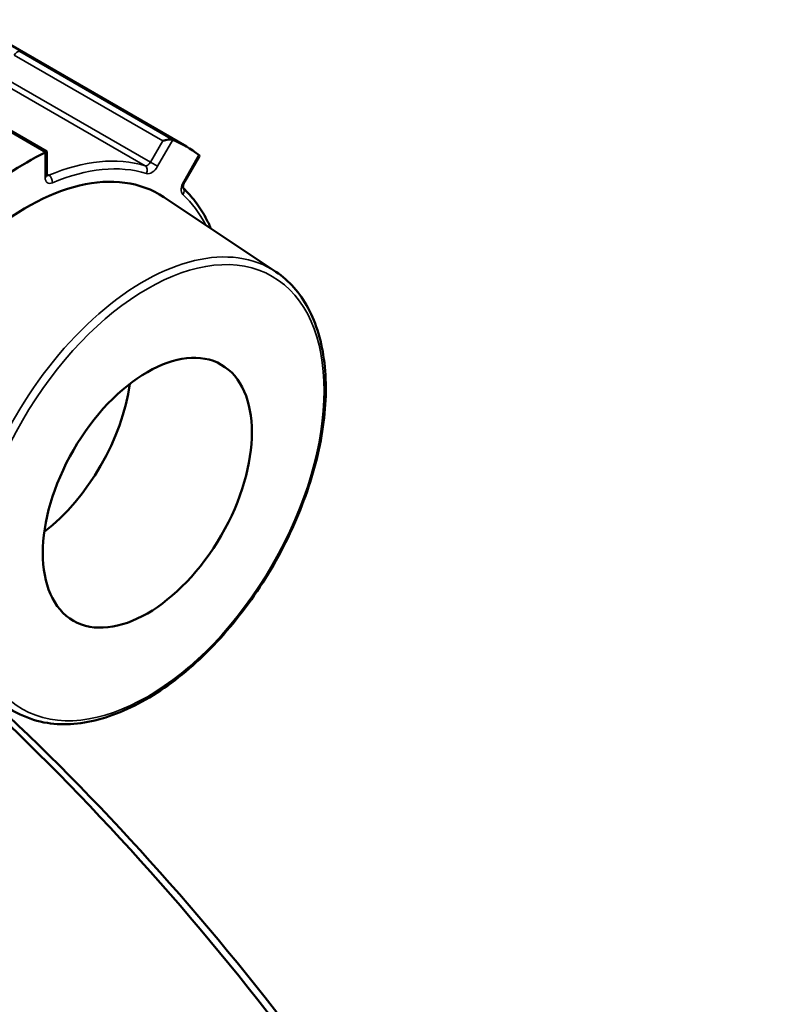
# Model space of a CAD drawing. Header units: millimetres. Extents: x 0 to 1062, y -443 to 985.
# Tile 21 of 21: x 998 to 1062, y 846 to 929. Entities that reach past the tile are written whole.
import ezdxf

# ---------------------------------------------------------------- set-up
doc = ezdxf.new("R2010")
doc.units = ezdxf.units.MM
doc.layers.add('Visible (ANSI)', color=7, linetype='Continuous', lineweight=50)
doc.layers.add('Visible Narrow (ANSI)', color=7, linetype='Continuous', lineweight=35)

msp = doc.modelspace()

# ---------------------------------------------------------------- linework, layer by layer
at = {"layer": 'Visible (ANSI)'}
for p, q in [((1011.663, 918.317), (993.08, 929.046)), ((999.865, 917.888), (987.042, 925.291)), ((999.746, 917.82), (999.865, 917.888)), ((999.865, 915.908), (999.865, 917.888)), ((1011.511, 915.33), (1012.75, 917.478)), ((1019.23, 907.725), (1009.747, 914.043)), ((997.62, 870.295), (987.407, 875.348))]:
    msp.add_line(p, q, dxfattribs=at)
for centre, major_axis, ratio, start_param, end_param in [((1009.913, 918.644), (-0.651, -0.174), 0.317837, 3.532447, 5.020129), ((998.163, 894.935), (13.5, 23.383), 0.57735, 6.201613, 6.364757), ((998.163, 894.935), (13.5, 23.383), 0.57735, 0.703826, 0.86697), ((1012.113, 917.374), (0.651, 0.174), 0.317837, 5.975445, 6.507811), ((998.163, 894.935), (-11.178, -19.361), 0.57735, 3.104526, 6.320252), ((998.163, 894.935), (-6.25, -10.825), 0.57735, 0.95397, 2.187623)]:
    msp.add_ellipse(centre, major_axis=major_axis, ratio=ratio, start_param=start_param, end_param=end_param, dxfattribs=at)
msp.add_ellipse((1008.359, 889.048), major_axis=(6.25, 10.825), ratio=0.57735, dxfattribs=at)
for points in [[(1010.518, 918.875), (1010.51, 918.878), (1010.502, 918.881), (1010.494, 918.884)], [(999.746, 917.82), (999.737, 917.815), (999.728, 917.81), (999.718, 917.805)], [(1012.736, 917.59), (1012.73, 917.595), (1012.724, 917.6), (1012.718, 917.605)]]:
    msp.add_open_spline(points, degree=3, dxfattribs=at)
for points, knots in [([(999.874, 915.833), (999.874, 915.833), (999.874, 915.834), (999.872, 915.839), (999.87, 915.847), (999.866, 915.872), (999.865, 915.888), (999.865, 915.908)], [4.3319005, 4.3319005, 4.3319005, 4.3319005, 4.3982297, 4.3982297, 4.5553093, 4.5553093, 4.712389, 4.712389, 4.712389, 4.712389]), ([(1011.38, 914.808), (1011.38, 914.808), (1011.38, 914.808), (1011.379, 914.809), (1011.376, 914.819), (1011.371, 914.852), (1011.37, 914.875), (1011.372, 914.933), (1011.376, 914.968), (1011.393, 915.049), (1011.406, 915.095), (1011.441, 915.193), (1011.464, 915.245), (1011.497, 915.307), (1011.504, 915.319), (1011.511, 915.33)], [4.3319, 4.3319, 4.3319, 4.3319, 4.345739, 4.345739, 4.561744, 4.561744, 4.760951, 4.760951, 4.971376, 4.971376, 5.198971, 5.198971, 5.440924, 5.440924, 5.497787, 5.497787, 5.497787, 5.497787]), ([(1013.734, 911.386), (1013.594, 911.713), (1013.441, 912.028), (1013.014, 912.814), (1012.722, 913.267), (1012.087, 914.097), (1011.745, 914.476), (1011.377, 914.819)], [5.0917549, 5.0917549, 5.0917549, 5.0917549, 5.1574807, 5.1574807, 5.2622659, 5.2622659, 5.3651756, 5.3651756, 5.3651756, 5.3651756]), ([(1019.23, 907.725), (1020.34, 906.985), (1021.261, 905.942), (1022.658, 903.342), (1023.12, 901.769), (1023.53, 898.242), (1023.468, 896.281), (1022.822, 892.189), (1022.237, 890.059), (1020.608, 885.847), (1019.565, 883.766), (1017.127, 879.859), (1015.732, 878.033), (1012.725, 874.817), (1011.114, 873.428), (1007.829, 871.228), (1006.156, 870.42), (1002.918, 869.482), (1001.351, 869.349), (999.101, 869.702), (998.331, 869.943), (997.62, 870.295)], [0.822465, 0.822465, 0.822465, 0.822465, 1.128675, 1.128675, 1.445382, 1.445382, 1.768854, 1.768854, 2.09259, 2.09259, 2.415681, 2.415681, 2.738586, 2.738586, 3.061883, 3.061883, 3.385803, 3.385803, 3.707937, 3.707937, 3.889924, 3.889924, 3.889924, 3.889924]), ([(993.644, 872.262), (994.584, 871.395), (995.521, 870.515), (1005.949, 860.53), (1015.022, 850.114), (1030.905, 828.353), (1037.804, 817.086), (1049.549, 793.725), (1054.258, 781.626), (1060.195, 759.737), (1061.73, 749.841), (1061.925, 740.849), (1062.022, 736.354), (1061.786, 732.083), (1060.654, 724.088), (1059.758, 720.364), (1057.325, 713.548), (1055.789, 710.455), (1052.113, 704.971), (1049.972, 702.579), (1046.163, 699.406), (1044.681, 698.372), (1043.113, 697.466)], [-2.803324, -2.803324, -2.803324, -2.803324, -2.770366, -2.770366, -2.434786, -2.434786, -2.116005, -2.116005, -1.779685, -1.779685, -1.477652, -1.477652, -1.477652, -1.326635, -1.326635, -1.175618, -1.175618, -1.024601, -1.024601, -0.873584, -0.873584, -0.786748, -0.786748, -0.786748, -0.786748]), ([(1061.946, 740.694), (1061.946, 741.388), (1061.938, 742.089), (1061.921, 742.795), (1061.713, 751.655), (1060.186, 761.4), (1054.314, 782.94), (1049.667, 794.838), (1038.097, 817.796), (1031.308, 828.863), (1015.689, 850.228), (1006.775, 860.45), (996.7, 870.088), (995.949, 870.796), (995.195, 871.495)], [1.453588, 1.453588, 1.453588, 1.453588, 1.477652, 1.477652, 1.477652, 1.779685, 1.779685, 2.116005, 2.116005, 2.434786, 2.434786, 2.770366, 2.770366, 2.797293, 2.797293, 2.797293, 2.797293])]:
    msp.add_open_spline(points, degree=3, knots=knots, dxfattribs=at)
at = {"layer": 'Visible Narrow (ANSI)'}
for p, q in [((997.091, 926.047), (1009.663, 918.789)), ((1010.494, 918.884), (997.569, 926.347)), ((986.822, 925.282), (999.746, 917.82)), ((1008.628, 916.995), (996.055, 924.254)), ((995.59, 923.95), (1008.162, 916.691)), ((1009.663, 918.789), (1008.628, 916.995)), ((1009.231, 916.646), (1010.518, 918.875)), ((999.718, 917.805), (999.718, 915.704)), ((1012.718, 917.605), (1011.431, 915.376)), ((1009.231, 916.646), (1008.628, 916.995)), ((1000.026, 915.885), (999.865, 915.978)), ((1011.511, 915.33), (1011.431, 915.376))]:
    msp.add_line(p, q, dxfattribs=at)
for centre, major_axis, ratio, start_param, end_param in [((997.341, 925.903), (0.25, 0.433), 0.57735, 0.083115, 1.570796), ((997.809, 895.139), (12.023, 20.825), 0.57735, 0.130736, 0.654662), ((998.163, 894.935), (11.773, 20.392), 0.57735, 0.130736, 0.654662), ((1008.378, 917.139), (-0.25, -0.433), 0.57735, 0.130736, 1.570796), ((999.365, 915.908), (0.5, 0), 0.57735, 5.497787, 6.283185), ((1000.072, 916.317), (-0.25, -0.433), 0.57735, 0.167906, 0.654662), ((999.98, 915.454), (0.196, -0.46), 0.647689, 0.859892, 2.430688), ((1007.947, 916.243), (0.148, 0.478), 0.809529, 4.530074, 6.10087), ((1008.731, 916.935), (-0.5, -0.866), 0.57735, 0.130736, 1.570796), ((1000.425, 916.112), (-0.5, -0.866), 0.57735, 5.497787, 6.937847), ((1011.931, 915.088), (-0.5, -0.866), 0.57735, 4.712389, 6.152449), ((1011.017, 914.471), (0.34, 0.367), 0.809529, 4.894704, 6.210322), ((998.163, 894.935), (11.773, 20.392), 0.57735, 5.926711, 6.152449), ((1008.024, 889.241), (10.812, 18.728), 0.57735, 6.246119, 9.461844)]:
    msp.add_ellipse(centre, major_axis=major_axis, ratio=ratio, start_param=start_param, end_param=end_param, dxfattribs=at)
msp.add_ellipse((1008.359, 889.048), major_axis=(10.563, 18.295), ratio=0.57735, dxfattribs=at)

doc.saveas('drawing.dxf')
